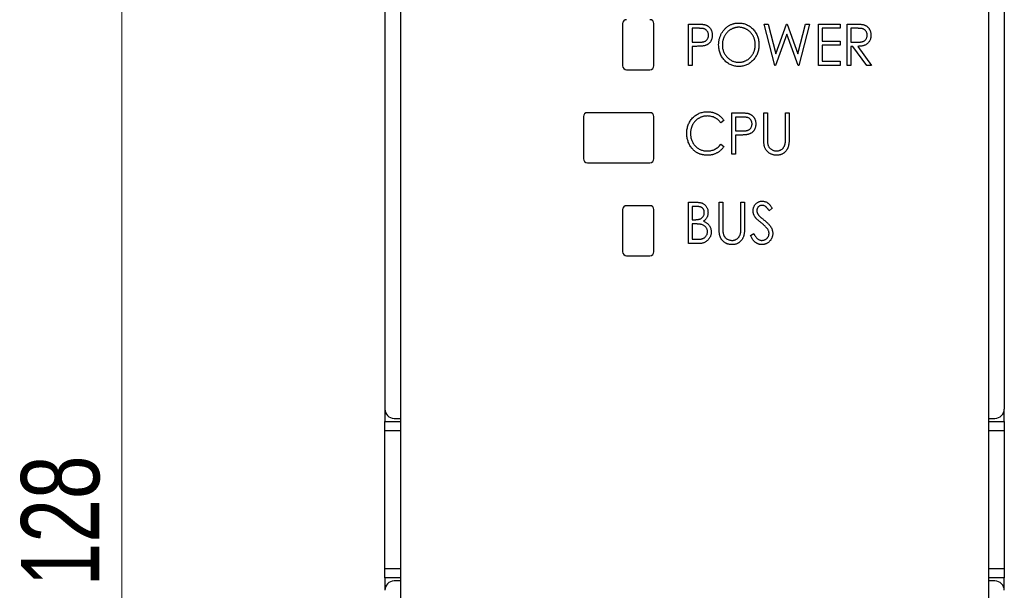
# Model space of a CAD drawing. Header units: millimetres. Extents: x 0 to 420, y 0 to 297.
# Tile 3 of 31: x 98 to 129, y 147 to 165. Entities that reach past the tile are written whole.
import ezdxf

# ---------------------------------------------------------------- set-up
doc = ezdxf.new("R2010")
doc.units = ezdxf.units.MM
doc.styles.add('SLDTEXTSTYLE1', font='TXT', dxfattribs={"width": 0.75})
doc.dimstyles.new('SLDDIMSTYLE0', dxfattribs={"dimtxt": 2.5, "dimasz": 3, "dimexe": 0, "dimexo": 0.0625, "dimtad": 1, "dimdec": 0, "dimlfac": 2, "dimrnd": 1e-09, "dimzin": 12, "dimdsep": 46, "dimtxsty": 'SLDTEXTSTYLE1', "dimblk1": 'CLOSED', "dimblk2": 'CLOSED', "dimsah": 1, "dimcen": 0.09, "dimadec": 0, "dimazin": 3, "dimtfac": 1, "dimtofl": 0, "dimtmove": 0, "dimatfit": 3, "dimldrblk": 'CLOSED', "dimfxl": 1, "dimfrac": 2, "dimtolj": 1, "dimtzin": 12, "dimarcsym": 0})

# ---------------------------------------------------------------- blocks, each defined once
blk = doc.blocks.new('_Closed')
at = {"color": 0, "linetype": 'ByBlock', "lineweight": -2}
for p, q in [((-1, 0.166667), (0, 0)), ((-1, 0.166667), (-1, -0.166667)), ((0, 0), (-1, -0.166667)), ((0, 0), (-1, 0))]:
    blk.add_line(p, q, dxfattribs=at)
blk = doc.blocks.new('_D')
at = {"color": 7, "linetype": 'Continuous', "lineweight": 0}
for p, q in [((108.26, 181.459), (99.856, 181.459)), ((100.856, 181.459), (100.856, 117.454)), ((108.26, 117.454), (99.856, 117.454))]:
    blk.add_line(p, q, dxfattribs=at)
at = {"color": 7, "linetype": 'Continuous', "lineweight": 18, "xscale": 3, "yscale": 3}
for p, rotation in [((100.856, 181.459, -29.696), 90), ((100.856, 117.454, -29.696), 270)]:
    blk.add_blockref('_Closed', p, dxfattribs=dict(at, rotation=rotation))
at = {"color": 7, "linetype": 'Continuous', "lineweight": 18, "insert": (97.633, 146.685), "char_height": 2.5, "attachment_point": 1, "rotation": 90, "style": 'SLDTEXTSTYLE1'}
blk.add_mtext('128', dxfattribs=at)

msp = doc.modelspace()

# ---------------------------------------------------------------- linework, layer by layer
at = {"color": 7, "linetype": 'Continuous', "lineweight": 25}
for p, q in [((109.26, 180.559), (109.26, 152.356)), ((129.06, 180.559), (129.06, 152.356)), ((109.76, 167.434), (109.76, 119.859)), ((128.56, 119.859), (128.56, 167.434)), ((116.86, 164.684), (116.86, 163.334)), ((117.86, 163.334), (117.86, 164.684)), ((118.962, 164.668), (119.206, 164.668)), ((118.962, 163.345), (118.962, 164.668)), ((121.723, 163.345), (121.388, 164.668)), ((121.388, 164.668), (121.511, 164.668)), ((121.511, 164.668), (121.752, 163.718)), ((121.752, 163.718), (122.098, 164.668)), ((122.098, 164.668), (122.124, 164.668)), ((122.124, 164.668), (122.465, 163.718)), ((122.465, 163.718), (122.707, 164.668)), ((122.829, 164.668), (122.491, 163.345)), ((122.707, 164.668), (122.829, 164.668)), ((123.118, 163.345), (123.118, 164.668)), ((123.118, 164.668), (123.813, 164.668)), ((123.813, 164.668), (123.813, 164.532)), ((124.033, 164.668), (124.276, 164.668)), ((124.033, 163.345), (124.033, 164.668)), ((119.301, 164.532), (119.081, 164.532)), ((119.081, 164.532), (119.081, 164.091)), ((122.108, 164.346), (121.745, 163.345)), ((122.467, 163.345), (122.108, 164.346)), ((123.813, 164.532), (123.236, 164.532)), ((123.236, 164.532), (123.236, 164.125)), ((124.372, 164.532), (124.152, 164.532)), ((124.152, 164.532), (124.152, 164.091)), ((119.081, 164.091), (119.292, 164.088)), ((123.236, 164.125), (123.813, 164.125)), ((123.813, 163.99), (123.236, 163.99)), ((123.236, 163.99), (123.236, 163.481)), ((123.813, 164.125), (123.813, 163.99)), ((124.152, 164.091), (124.367, 164.089)), ((119.169, 163.956), (119.081, 163.956)), ((119.081, 163.956), (119.081, 163.345)), ((124.223, 163.956), (124.152, 163.956)), ((124.152, 163.956), (124.152, 163.345)), ((124.664, 163.345), (124.223, 163.956)), ((124.373, 163.956), (124.814, 163.345)), ((119.081, 163.345), (118.962, 163.345)), ((121.745, 163.345), (121.723, 163.345)), ((122.491, 163.345), (122.467, 163.345)), ((123.813, 163.345), (123.118, 163.345)), ((123.236, 163.481), (123.813, 163.481)), ((123.813, 163.481), (123.813, 163.345)), ((124.152, 163.345), (124.033, 163.345)), ((124.814, 163.345), (124.664, 163.345)), ((116.985, 163.209), (117.735, 163.209)), ((117.735, 161.834), (115.735, 161.834)), ((120.353, 161.83), (120.596, 161.83)), ((120.353, 160.507), (120.353, 161.83)), ((121.371, 161.031), (121.371, 161.83)), ((121.371, 161.83), (121.489, 161.83)), ((121.489, 161.83), (121.489, 161.037)), ((122.066, 161.037), (122.066, 161.83)), ((122.066, 161.83), (122.185, 161.83)), ((122.185, 161.83), (122.185, 161.031)), ((115.61, 161.709), (115.61, 160.359)), ((117.86, 160.359), (117.86, 161.709)), ((120.099, 161.587), (120.002, 161.507)), ((120.692, 161.694), (120.472, 161.694)), ((120.472, 161.694), (120.472, 161.253)), ((120.472, 161.253), (120.683, 161.25)), ((120.002, 160.829), (120.099, 160.75)), ((120.559, 161.117), (120.472, 161.117)), ((120.472, 161.117), (120.472, 160.507)), ((120.472, 160.507), (120.353, 160.507)), ((115.735, 160.234), (117.735, 160.234)), ((118.962, 158.97), (119.201, 158.97)), ((118.962, 157.647), (118.962, 158.97)), ((119.946, 158.97), (120.065, 158.97)), ((119.946, 158.171), (119.946, 158.97)), ((120.065, 158.97), (120.065, 158.178)), ((120.641, 158.178), (120.641, 158.97)), ((120.641, 158.97), (120.76, 158.97)), ((120.76, 158.97), (120.76, 158.171)), ((116.86, 158.734), (116.86, 157.384)), ((117.735, 158.859), (116.985, 158.859)), ((117.86, 157.384), (117.86, 158.734)), ((119.224, 158.835), (119.081, 158.835)), ((119.081, 158.835), (119.081, 158.411)), ((121.642, 158.78), (121.542, 158.699)), ((119.081, 158.411), (119.151, 158.411)), ((119.151, 158.275), (119.081, 158.275)), ((119.081, 158.275), (119.081, 157.783)), ((119.081, 157.783), (119.234, 157.783)), ((120.947, 157.903), (121.051, 157.97)), ((119.297, 157.647), (118.962, 157.647)), ((116.985, 157.259), (117.735, 157.259)), ((109.262, 152.323), (109.262, 151.956)), ((129.058, 151.956), (129.058, 152.323)), ((109.56, 152.056), (109.76, 152.056)), ((128.56, 152.056), (128.76, 152.056)), ((109.262, 151.656), (109.262, 151.956)), ((109.262, 151.956), (109.76, 151.956)), ((128.56, 151.956), (129.058, 151.956)), ((129.058, 151.956), (129.058, 151.656)), ((109.262, 147.256), (109.262, 151.656)), ((129.058, 151.656), (129.058, 147.256)), ((109.262, 146.956), (109.262, 147.256)), ((129.058, 147.256), (129.058, 146.956)), ((109.76, 146.956), (109.262, 146.956)), ((109.262, 146.956), (109.262, 146.59)), ((109.76, 146.856), (109.56, 146.856)), ((129.058, 146.956), (128.56, 146.956)), ((128.76, 146.856), (128.56, 146.856)), ((129.058, 146.59), (129.058, 146.956))]:
    msp.add_line(p, q, dxfattribs=at)
at = {"color": 8, "linetype": 'Continuous', "lineweight": 25}
for p, q in [((109.76, 151.656), (109.262, 151.656)), ((129.058, 151.656), (128.56, 151.656)), ((109.262, 147.256), (109.76, 147.256)), ((128.56, 147.256), (129.058, 147.256))]:
    msp.add_line(p, q, dxfattribs=at)
at = {"color": 7, "linetype": 'Continuous', "lineweight": 25}
for centre, radius, start, end in [((116.985, 164.684), 0.125, 90, 180), ((117.735, 164.684), 0.125, 0, 90), ((116.985, 163.334), 0.125, 180, 270), ((117.735, 163.334), 0.125, 270, 0), ((115.735, 161.709), 0.125, 90, 180), ((117.735, 161.709), 0.125, 0, 90), ((115.735, 160.359), 0.125, 180, 270), ((117.735, 160.359), 0.125, 270, 0), ((116.985, 158.734), 0.125, 90, 180), ((117.735, 158.734), 0.125, 0, 90), ((116.985, 157.384), 0.125, 180, 270), ((117.735, 157.384), 0.125, 270, 0), ((109.56, 152.356), 0.3, 180, 270), ((128.76, 152.356), 0.3, 270, 0), ((109.56, 146.556), 0.3, 90, 180), ((128.76, 146.556), 0.3, 0, 90)]:
    msp.add_arc(centre, radius, start, end, dxfattribs=at)
for points, knots in [([(119.206, 164.668), (119.222, 164.668), (119.254, 164.668), (119.3, 164.667), (119.342, 164.665), (119.379, 164.663), (119.413, 164.661), (119.442, 164.657), (119.466, 164.653), (119.481, 164.65), (119.488, 164.648)], [0, 0, 0, 0, 0.1764997, 0.3390322, 0.4857534, 0.6185701, 0.735674, 0.8381849, 0.9261551, 1, 1, 1, 1]), ([(119.488, 164.648), (119.497, 164.646), (119.513, 164.641), (119.538, 164.631), (119.561, 164.619), (119.583, 164.605), (119.604, 164.59), (119.624, 164.573), (119.642, 164.554), (119.659, 164.533), (119.675, 164.51), (119.689, 164.486), (119.7, 164.461), (119.709, 164.434), (119.717, 164.406), (119.722, 164.376), (119.725, 164.345), (119.725, 164.324), (119.725, 164.313)], [0, 0, 0, 0, 0.060075, 0.119303, 0.178069, 0.236256, 0.294313, 0.353143, 0.412708, 0.473813, 0.535615, 0.597403, 0.660232, 0.723514, 0.789577, 0.856841, 0.927091, 1, 1, 1, 1]), ([(119.929, 164.001), (119.929, 164.016), (119.93, 164.048), (119.934, 164.094), (119.94, 164.14), (119.95, 164.185), (119.962, 164.228), (119.976, 164.272), (119.994, 164.314), (120.014, 164.355), (120.036, 164.394), (120.061, 164.432), (120.086, 164.467), (120.115, 164.5), (120.145, 164.531), (120.177, 164.559), (120.211, 164.586), (120.246, 164.61), (120.283, 164.632), (120.322, 164.65), (120.36, 164.666), (120.4, 164.679), (120.44, 164.689), (120.481, 164.696), (120.523, 164.701), (120.551, 164.702), (120.566, 164.702)], [0, 0, 0, 0, 0.044811, 0.089011, 0.13275, 0.176233, 0.219272, 0.262324, 0.305647, 0.348979, 0.392242, 0.43461, 0.476184, 0.517236, 0.558165, 0.598792, 0.639668, 0.680638, 0.721467, 0.761759, 0.801482, 0.840953, 0.880381, 0.919726, 0.959716, 1, 1, 1, 1]), ([(120.566, 164.702), (120.588, 164.701), (120.633, 164.7), (120.699, 164.691), (120.761, 164.675), (120.821, 164.653), (120.878, 164.624), (120.933, 164.59), (120.984, 164.548), (121.031, 164.502), (121.075, 164.45), (121.113, 164.396), (121.146, 164.338), (121.172, 164.277), (121.193, 164.214), (121.207, 164.147), (121.216, 164.078), (121.217, 164.031), (121.218, 164.007)], [0, 0, 0, 0, 0.064112, 0.12603, 0.186709, 0.24615, 0.305771, 0.366051, 0.427384, 0.490821, 0.554635, 0.61692, 0.678954, 0.740666, 0.803314, 0.866858, 0.932414, 1, 1, 1, 1]), ([(124.276, 164.668), (124.293, 164.668), (124.324, 164.668), (124.369, 164.667), (124.409, 164.665), (124.446, 164.664), (124.478, 164.661), (124.506, 164.658), (124.531, 164.655), (124.545, 164.651), (124.552, 164.65)], [0, 0, 0, 0, 0.176242, 0.33814, 0.484799, 0.617149, 0.734395, 0.837422, 0.92561, 1, 1, 1, 1]), ([(124.552, 164.65), (124.561, 164.648), (124.579, 164.643), (124.604, 164.633), (124.628, 164.621), (124.651, 164.608), (124.672, 164.592), (124.692, 164.574), (124.712, 164.555), (124.729, 164.533), (124.745, 164.511), (124.758, 164.486), (124.771, 164.461), (124.78, 164.434), (124.788, 164.406), (124.793, 164.376), (124.796, 164.346), (124.796, 164.325), (124.797, 164.314)], [0, 0, 0, 0, 0.061387, 0.1214951, 0.1810892, 0.2400382, 0.2986442, 0.3579899, 0.4184412, 0.480043, 0.5418672, 0.6041732, 0.6666824, 0.7298994, 0.7945383, 0.8604552, 0.9292113, 1, 1, 1, 1]), ([(119.292, 164.088), (119.303, 164.088), (119.322, 164.088), (119.351, 164.09), (119.378, 164.092), (119.402, 164.094), (119.425, 164.098), (119.445, 164.101), (119.463, 164.107), (119.484, 164.114), (119.508, 164.126), (119.533, 164.144), (119.555, 164.166), (119.574, 164.191), (119.588, 164.219), (119.599, 164.249), (119.606, 164.28), (119.606, 164.302), (119.607, 164.313)], [0, 0, 0, 0, 0.070231, 0.135127, 0.195896, 0.251444, 0.303058, 0.349556, 0.391936, 0.430093, 0.501229, 0.570517, 0.640124, 0.710955, 0.782914, 0.853735, 0.926014, 1, 1, 1, 1]), ([(119.607, 164.313), (119.606, 164.323), (119.606, 164.344), (119.599, 164.375), (119.588, 164.405), (119.573, 164.432), (119.555, 164.457), (119.534, 164.479), (119.51, 164.497), (119.488, 164.508), (119.468, 164.515), (119.451, 164.52), (119.431, 164.524), (119.409, 164.527), (119.386, 164.529), (119.36, 164.531), (119.331, 164.532), (119.312, 164.532), (119.301, 164.532)], [0, 0, 0, 0, 0.074091, 0.147068, 0.219176, 0.292487, 0.364821, 0.434086, 0.502842, 0.57172, 0.608354, 0.649905, 0.695817, 0.746872, 0.802658, 0.863186, 0.92915, 1, 1, 1, 1]), ([(119.725, 164.313), (119.725, 164.302), (119.725, 164.281), (119.722, 164.25), (119.716, 164.22), (119.71, 164.192), (119.7, 164.165), (119.689, 164.14), (119.676, 164.116), (119.661, 164.094), (119.644, 164.073), (119.625, 164.054), (119.605, 164.036), (119.583, 164.021), (119.56, 164.007), (119.535, 163.995), (119.509, 163.985), (119.49, 163.98), (119.481, 163.977)], [0, 0, 0, 0, 0.072309, 0.141358, 0.208207, 0.272336, 0.335143, 0.396174, 0.456668, 0.516646, 0.575929, 0.634933, 0.693693, 0.752708, 0.811962, 0.873196, 0.935504, 1, 1, 1, 1]), ([(120.571, 164.566), (120.559, 164.566), (120.537, 164.566), (120.503, 164.562), (120.47, 164.556), (120.437, 164.548), (120.404, 164.537), (120.372, 164.524), (120.34, 164.508), (120.31, 164.491), (120.28, 164.471), (120.251, 164.45), (120.225, 164.427), (120.2, 164.402), (120.176, 164.376), (120.155, 164.348), (120.135, 164.318), (120.117, 164.287), (120.1, 164.254), (120.086, 164.221), (120.074, 164.186), (120.064, 164.151), (120.057, 164.115), (120.051, 164.078), (120.048, 164.04), (120.048, 164.014), (120.048, 164.001)], [0, 0, 0, 0, 0.039956, 0.079513, 0.119111, 0.158682, 0.198528, 0.238944, 0.279928, 0.321669, 0.363487, 0.405034, 0.446304, 0.487242, 0.528249, 0.569305, 0.611035, 0.653354, 0.695583, 0.737902, 0.780492, 0.823231, 0.866218, 0.910046, 0.954473, 1, 1, 1, 1]), ([(121.099, 164.007), (121.099, 164.02), (121.099, 164.046), (121.096, 164.083), (121.09, 164.12), (121.083, 164.156), (121.073, 164.19), (121.061, 164.224), (121.047, 164.257), (121.031, 164.289), (121.013, 164.32), (120.993, 164.349), (120.971, 164.377), (120.948, 164.403), (120.922, 164.427), (120.896, 164.45), (120.867, 164.471), (120.837, 164.491), (120.805, 164.508), (120.773, 164.524), (120.741, 164.537), (120.708, 164.548), (120.674, 164.556), (120.64, 164.562), (120.606, 164.566), (120.583, 164.566), (120.571, 164.566)], [0, 0, 0, 0, 0.044923, 0.089057, 0.132287, 0.174986, 0.217144, 0.258769, 0.300532, 0.342498, 0.384141, 0.425372, 0.466388, 0.507179, 0.548135, 0.589217, 0.630842, 0.673193, 0.715487, 0.757043, 0.79776, 0.838207, 0.878693, 0.918916, 0.959101, 1, 1, 1, 1]), ([(124.367, 164.089), (124.377, 164.089), (124.396, 164.089), (124.424, 164.091), (124.451, 164.093), (124.475, 164.095), (124.497, 164.099), (124.517, 164.103), (124.535, 164.108), (124.556, 164.116), (124.579, 164.128), (124.605, 164.145), (124.627, 164.167), (124.645, 164.193), (124.66, 164.221), (124.67, 164.251), (124.677, 164.282), (124.678, 164.304), (124.678, 164.314)], [0, 0, 0, 0, 0.068884, 0.133004, 0.192369, 0.247684, 0.298447, 0.344783, 0.387444, 0.426058, 0.498477, 0.568226, 0.638295, 0.709239, 0.781676, 0.852765, 0.925523, 1, 1, 1, 1]), ([(124.678, 164.314), (124.678, 164.325), (124.677, 164.346), (124.67, 164.377), (124.66, 164.406), (124.645, 164.433), (124.627, 164.458), (124.605, 164.479), (124.582, 164.497), (124.559, 164.508), (124.54, 164.515), (124.522, 164.52), (124.503, 164.524), (124.481, 164.527), (124.457, 164.529), (124.431, 164.531), (124.402, 164.532), (124.382, 164.532), (124.372, 164.532)], [0, 0, 0, 0, 0.074206, 0.146692, 0.218332, 0.29067, 0.362618, 0.431553, 0.499554, 0.567987, 0.604677, 0.646293, 0.69288, 0.744014, 0.799888, 0.86174, 0.928424, 1, 1, 1, 1]), ([(124.797, 164.314), (124.796, 164.297), (124.795, 164.262), (124.786, 164.212), (124.771, 164.166), (124.751, 164.123), (124.724, 164.084), (124.693, 164.05), (124.656, 164.021), (124.622, 164.001), (124.591, 163.988), (124.566, 163.979), (124.539, 163.972), (124.51, 163.966), (124.479, 163.962), (124.445, 163.958), (124.41, 163.956), (124.385, 163.956), (124.373, 163.956)], [0, 0, 0, 0, 0.083484, 0.162613, 0.23918, 0.314494, 0.388385, 0.460717, 0.533791, 0.609022, 0.648239, 0.690365, 0.734562, 0.781635, 0.831635, 0.884694, 0.940506, 1, 1, 1, 1]), ([(119.481, 163.977), (119.473, 163.976), (119.456, 163.972), (119.429, 163.967), (119.396, 163.964), (119.36, 163.961), (119.318, 163.959), (119.272, 163.957), (119.222, 163.956), (119.187, 163.956), (119.169, 163.956)], [0, 0, 0, 0, 0.075269, 0.165174, 0.268129, 0.385984, 0.51806, 0.664405, 0.825035, 1, 1, 1, 1]), ([(120.576, 163.311), (120.553, 163.312), (120.509, 163.313), (120.445, 163.323), (120.383, 163.338), (120.324, 163.36), (120.268, 163.389), (120.214, 163.424), (120.163, 163.465), (120.115, 163.512), (120.072, 163.564), (120.033, 163.618), (120.001, 163.675), (119.975, 163.735), (119.954, 163.798), (119.94, 163.863), (119.931, 163.931), (119.93, 163.977), (119.929, 164.001)], [0, 0, 0, 0, 0.063524, 0.12488, 0.185155, 0.244833, 0.304627, 0.365038, 0.42717, 0.49127, 0.555588, 0.618668, 0.681008, 0.742903, 0.805249, 0.868474, 0.933217, 1, 1, 1, 1]), ([(120.048, 164.001), (120.048, 163.982), (120.049, 163.945), (120.056, 163.889), (120.068, 163.837), (120.085, 163.786), (120.107, 163.738), (120.134, 163.692), (120.165, 163.648), (120.2, 163.607), (120.239, 163.569), (120.281, 163.537), (120.324, 163.509), (120.37, 163.486), (120.417, 163.468), (120.467, 163.456), (120.518, 163.448), (120.553, 163.447), (120.571, 163.447)], [0, 0, 0, 0, 0.06753, 0.132738, 0.196163, 0.25879, 0.321017, 0.383435, 0.446363, 0.511011, 0.575079, 0.637133, 0.697793, 0.757163, 0.816573, 0.8765, 0.937463, 1, 1, 1, 1]), ([(120.571, 163.447), (120.583, 163.447), (120.607, 163.447), (120.642, 163.451), (120.676, 163.457), (120.71, 163.465), (120.743, 163.475), (120.776, 163.488), (120.808, 163.503), (120.839, 163.52), (120.868, 163.539), (120.897, 163.56), (120.923, 163.583), (120.948, 163.608), (120.971, 163.634), (120.993, 163.662), (121.013, 163.691), (121.031, 163.722), (121.047, 163.755), (121.061, 163.788), (121.073, 163.823), (121.083, 163.858), (121.09, 163.894), (121.096, 163.931), (121.099, 163.969), (121.099, 163.994), (121.099, 164.007)], [0, 0, 0, 0, 0.041661, 0.082882, 0.123552, 0.164177, 0.204273, 0.24489, 0.285869, 0.327154, 0.368651, 0.40943, 0.450115, 0.490687, 0.531109, 0.572015, 0.613338, 0.655348, 0.697698, 0.739863, 0.781905, 0.824489, 0.86732, 0.910682, 0.954948, 1, 1, 1, 1]), ([(121.218, 164.007), (121.217, 163.983), (121.216, 163.936), (121.207, 163.868), (121.193, 163.801), (121.172, 163.738), (121.146, 163.677), (121.113, 163.62), (121.076, 163.565), (121.032, 163.513), (120.985, 163.466), (120.934, 163.425), (120.881, 163.389), (120.824, 163.361), (120.766, 163.338), (120.705, 163.323), (120.641, 163.313), (120.598, 163.312), (120.576, 163.311)], [0, 0, 0, 0, 0.067668, 0.133292, 0.19714, 0.260013, 0.322488, 0.385059, 0.448295, 0.51269, 0.576673, 0.638498, 0.698729, 0.757967, 0.817157, 0.876594, 0.937343, 1, 1, 1, 1]), ([(118.911, 161.176), (118.912, 161.2), (118.913, 161.246), (118.922, 161.315), (118.936, 161.381), (118.957, 161.444), (118.983, 161.504), (119.016, 161.561), (119.054, 161.615), (119.097, 161.666), (119.145, 161.712), (119.197, 161.753), (119.251, 161.787), (119.309, 161.815), (119.369, 161.837), (119.432, 161.852), (119.499, 161.862), (119.544, 161.863), (119.567, 161.864)], [0, 0, 0, 0, 0.067236, 0.132194, 0.195391, 0.257388, 0.318778, 0.380515, 0.442528, 0.505942, 0.569171, 0.630524, 0.690882, 0.750747, 0.811024, 0.872201, 0.934998, 1, 1, 1, 1]), ([(119.567, 161.864), (119.581, 161.863), (119.609, 161.863), (119.65, 161.86), (119.69, 161.854), (119.729, 161.846), (119.767, 161.836), (119.803, 161.823), (119.839, 161.808), (119.874, 161.791), (119.908, 161.772), (119.94, 161.751), (119.97, 161.728), (119.999, 161.704), (120.026, 161.677), (120.052, 161.649), (120.077, 161.619), (120.091, 161.598), (120.099, 161.587)], [0, 0, 0, 0, 0.067002, 0.132942, 0.197212, 0.260814, 0.32354, 0.38588, 0.447839, 0.509647, 0.571537, 0.632443, 0.693319, 0.753787, 0.814645, 0.875557, 0.937659, 1, 1, 1, 1]), ([(120.596, 161.83), (120.613, 161.83), (120.645, 161.83), (120.691, 161.828), (120.733, 161.827), (120.77, 161.825), (120.803, 161.822), (120.832, 161.819), (120.857, 161.815), (120.872, 161.811), (120.879, 161.81)], [0, 0, 0, 0, 0.1764997, 0.3390322, 0.4857534, 0.6185701, 0.735674, 0.8381849, 0.9261551, 1, 1, 1, 1]), ([(120.879, 161.81), (120.887, 161.807), (120.904, 161.802), (120.929, 161.792), (120.952, 161.781), (120.974, 161.767), (120.995, 161.752), (121.015, 161.734), (121.033, 161.715), (121.05, 161.694), (121.066, 161.672), (121.079, 161.648), (121.091, 161.623), (121.1, 161.596), (121.107, 161.568), (121.112, 161.538), (121.116, 161.507), (121.116, 161.486), (121.116, 161.475)], [0, 0, 0, 0, 0.060075, 0.119303, 0.178069, 0.236256, 0.294313, 0.353143, 0.412708, 0.473813, 0.535615, 0.597403, 0.660232, 0.723514, 0.789577, 0.856841, 0.927091, 1, 1, 1, 1]), ([(119.564, 161.728), (119.552, 161.728), (119.528, 161.727), (119.492, 161.723), (119.457, 161.718), (119.422, 161.71), (119.389, 161.699), (119.356, 161.686), (119.323, 161.671), (119.292, 161.653), (119.262, 161.634), (119.233, 161.613), (119.206, 161.59), (119.181, 161.565), (119.158, 161.539), (119.136, 161.511), (119.116, 161.482), (119.098, 161.451), (119.082, 161.419), (119.069, 161.386), (119.056, 161.352), (119.047, 161.317), (119.039, 161.281), (119.034, 161.244), (119.031, 161.206), (119.03, 161.18), (119.03, 161.167)], [0, 0, 0, 0, 0.042054, 0.083393, 0.124454, 0.165461, 0.206316, 0.247114, 0.288563, 0.330315, 0.372018, 0.413257, 0.453959, 0.494537, 0.53495, 0.575397, 0.616502, 0.657759, 0.699337, 0.740877, 0.782508, 0.824785, 0.867453, 0.910542, 0.954879, 1, 1, 1, 1]), ([(120.002, 161.507), (119.995, 161.516), (119.982, 161.534), (119.96, 161.558), (119.937, 161.581), (119.914, 161.603), (119.889, 161.623), (119.864, 161.641), (119.837, 161.657), (119.8, 161.677), (119.753, 161.698), (119.692, 161.715), (119.629, 161.726), (119.586, 161.727), (119.564, 161.728)], [0, 0, 0, 0, 0.065249, 0.129752, 0.19303, 0.255253, 0.317083, 0.378287, 0.439499, 0.500949, 0.623295, 0.74628, 0.871322, 1, 1, 1, 1]), ([(120.683, 161.25), (120.693, 161.25), (120.713, 161.25), (120.742, 161.252), (120.769, 161.253), (120.793, 161.256), (120.816, 161.259), (120.836, 161.263), (120.854, 161.268), (120.875, 161.276), (120.899, 161.287), (120.924, 161.305), (120.946, 161.327), (120.964, 161.353), (120.979, 161.381), (120.99, 161.41), (120.996, 161.442), (120.997, 161.463), (120.998, 161.474)], [0, 0, 0, 0, 0.070231, 0.135127, 0.195896, 0.251444, 0.303058, 0.349556, 0.391936, 0.430093, 0.501229, 0.570517, 0.640124, 0.710955, 0.782914, 0.853735, 0.926014, 1, 1, 1, 1]), ([(120.998, 161.474), (120.997, 161.485), (120.996, 161.506), (120.99, 161.537), (120.979, 161.566), (120.964, 161.594), (120.946, 161.619), (120.925, 161.641), (120.901, 161.658), (120.878, 161.67), (120.859, 161.677), (120.841, 161.681), (120.822, 161.685), (120.8, 161.688), (120.776, 161.691), (120.75, 161.693), (120.722, 161.694), (120.702, 161.694), (120.692, 161.694)], [0, 0, 0, 0, 0.074091, 0.147068, 0.219176, 0.292487, 0.364821, 0.434086, 0.502842, 0.57172, 0.608354, 0.649905, 0.695817, 0.746872, 0.802658, 0.863186, 0.92915, 1, 1, 1, 1]), ([(121.116, 161.475), (121.116, 161.464), (121.116, 161.443), (121.113, 161.411), (121.107, 161.382), (121.101, 161.354), (121.091, 161.327), (121.08, 161.301), (121.067, 161.277), (121.051, 161.255), (121.034, 161.235), (121.016, 161.215), (120.996, 161.198), (120.974, 161.183), (120.951, 161.169), (120.926, 161.157), (120.899, 161.147), (120.881, 161.142), (120.872, 161.139)], [0, 0, 0, 0, 0.0723093, 0.1413582, 0.2082071, 0.2723358, 0.3351426, 0.3961736, 0.4566676, 0.5166459, 0.5759293, 0.6349326, 0.6936926, 0.7527076, 0.8119619, 0.8731962, 0.9355036, 1, 1, 1, 1]), ([(119.066, 160.704), (119.053, 160.721), (119.029, 160.753), (118.998, 160.807), (118.971, 160.862), (118.949, 160.92), (118.932, 160.98), (118.92, 161.043), (118.913, 161.109), (118.912, 161.153), (118.911, 161.176)], [0, 0, 0, 0, 0.122254, 0.24342, 0.364291, 0.486273, 0.609794, 0.736233, 0.865843, 1, 1, 1, 1]), ([(119.03, 161.167), (119.031, 161.147), (119.031, 161.109), (119.039, 161.053), (119.05, 160.999), (119.068, 160.948), (119.089, 160.899), (119.116, 160.853), (119.147, 160.809), (119.183, 160.768), (119.222, 160.731), (119.265, 160.698), (119.31, 160.67), (119.357, 160.648), (119.407, 160.63), (119.46, 160.618), (119.515, 160.61), (119.552, 160.609), (119.571, 160.609)], [0, 0, 0, 0, 0.067402, 0.132225, 0.195291, 0.256964, 0.318228, 0.379385, 0.441024, 0.503862, 0.566597, 0.627855, 0.688166, 0.748276, 0.808707, 0.870424, 0.93412, 1, 1, 1, 1]), ([(120.872, 161.139), (120.864, 161.137), (120.847, 161.133), (120.819, 161.129), (120.787, 161.125), (120.75, 161.123), (120.709, 161.12), (120.663, 161.118), (120.613, 161.117), (120.578, 161.117), (120.559, 161.117)], [0, 0, 0, 0, 0.075269, 0.165174, 0.268129, 0.385984, 0.51806, 0.664405, 0.825035, 1, 1, 1, 1]), ([(119.571, 160.609), (119.592, 160.609), (119.634, 160.61), (119.695, 160.621), (119.753, 160.638), (119.808, 160.663), (119.861, 160.694), (119.911, 160.732), (119.959, 160.777), (119.987, 160.811), (120.002, 160.829)], [0, 0, 0, 0, 0.1259, 0.248079, 0.368237, 0.488157, 0.609636, 0.7344, 0.864047, 1, 1, 1, 1]), ([(121.393, 160.752), (121.391, 160.759), (121.387, 160.774), (121.383, 160.8), (121.379, 160.829), (121.376, 160.862), (121.374, 160.898), (121.372, 160.939), (121.371, 160.984), (121.371, 161.015), (121.371, 161.031)], [0, 0, 0, 0, 0.077936, 0.169149, 0.274074, 0.391816, 0.523462, 0.668216, 0.827041, 1, 1, 1, 1]), ([(121.489, 161.037), (121.489, 161.026), (121.489, 161.005), (121.49, 160.974), (121.49, 160.947), (121.491, 160.924), (121.491, 160.903), (121.492, 160.886), (121.493, 160.873), (121.494, 160.865), (121.494, 160.861)], [0, 0, 0, 0, 0.191105, 0.362655, 0.516171, 0.650128, 0.766034, 0.862527, 0.941006, 1, 1, 1, 1]), ([(121.494, 160.861), (121.496, 160.849), (121.5, 160.825), (121.509, 160.79), (121.521, 160.759), (121.537, 160.731), (121.557, 160.705), (121.581, 160.682), (121.61, 160.662), (121.642, 160.643), (121.677, 160.628), (121.712, 160.617), (121.748, 160.61), (121.772, 160.609), (121.784, 160.609)], [0, 0, 0, 0, 0.088938, 0.172727, 0.251185, 0.32638, 0.400988, 0.479456, 0.562461, 0.652032, 0.742988, 0.831017, 0.915851, 1, 1, 1, 1]), ([(121.784, 160.609), (121.794, 160.609), (121.814, 160.61), (121.844, 160.615), (121.874, 160.624), (121.903, 160.636), (121.93, 160.651), (121.955, 160.669), (121.978, 160.689), (121.998, 160.713), (122.016, 160.739), (122.031, 160.767), (122.044, 160.798), (122.05, 160.82), (122.053, 160.832)], [0, 0, 0, 0, 0.081412, 0.161686, 0.242811, 0.324775, 0.407586, 0.488453, 0.56979, 0.650718, 0.733306, 0.819186, 0.907133, 1, 1, 1, 1]), ([(122.185, 161.031), (122.185, 161.016), (122.184, 160.988), (122.183, 160.947), (122.18, 160.908), (122.177, 160.871), (122.172, 160.836), (122.167, 160.804), (122.161, 160.773), (122.153, 160.744), (122.144, 160.717), (122.133, 160.691), (122.12, 160.666), (122.104, 160.642), (122.088, 160.618), (122.068, 160.596), (122.047, 160.574), (122.024, 160.553), (122, 160.534), (121.973, 160.518), (121.946, 160.504), (121.917, 160.492), (121.887, 160.484), (121.856, 160.477), (121.823, 160.474), (121.801, 160.473), (121.79, 160.473)], [0, 0, 0, 0, 0.055741, 0.108782, 0.159483, 0.20722, 0.252436, 0.295103, 0.335609, 0.373517, 0.409957, 0.446416, 0.482967, 0.519684, 0.557168, 0.594999, 0.634172, 0.674127, 0.714136, 0.754079, 0.793688, 0.83312, 0.873373, 0.914549, 0.95654, 1, 1, 1, 1]), ([(122.053, 160.832), (122.054, 160.836), (122.057, 160.847), (122.059, 160.864), (122.061, 160.885), (122.063, 160.909), (122.064, 160.936), (122.065, 160.967), (122.066, 161.001), (122.066, 161.025), (122.066, 161.037)], [0, 0, 0, 0, 0.069596, 0.155423, 0.257515, 0.37358, 0.506166, 0.6554, 0.819993, 1, 1, 1, 1]), ([(119.569, 160.473), (119.556, 160.473), (119.53, 160.473), (119.491, 160.476), (119.454, 160.481), (119.418, 160.487), (119.383, 160.495), (119.349, 160.505), (119.315, 160.517), (119.283, 160.53), (119.252, 160.546), (119.223, 160.563), (119.194, 160.582), (119.166, 160.603), (119.139, 160.625), (119.113, 160.65), (119.089, 160.676), (119.074, 160.695), (119.066, 160.704)], [0, 0, 0, 0, 0.068335, 0.135464, 0.200567, 0.264774, 0.327263, 0.389343, 0.450083, 0.510699, 0.570569, 0.630747, 0.691051, 0.751063, 0.812002, 0.873718, 0.936106, 1, 1, 1, 1]), ([(120.099, 160.75), (120.091, 160.74), (120.076, 160.718), (120.051, 160.688), (120.024, 160.659), (119.997, 160.633), (119.968, 160.608), (119.937, 160.585), (119.905, 160.564), (119.872, 160.545), (119.838, 160.528), (119.802, 160.513), (119.766, 160.501), (119.728, 160.49), (119.69, 160.482), (119.65, 160.477), (119.61, 160.473), (119.582, 160.473), (119.569, 160.473)], [0, 0, 0, 0, 0.063576, 0.126691, 0.188634, 0.249942, 0.311426, 0.372445, 0.433495, 0.495161, 0.556733, 0.61789, 0.679838, 0.742002, 0.804922, 0.868441, 0.933689, 1, 1, 1, 1]), ([(121.79, 160.473), (121.778, 160.473), (121.754, 160.474), (121.719, 160.477), (121.685, 160.483), (121.652, 160.491), (121.621, 160.502), (121.591, 160.515), (121.562, 160.531), (121.535, 160.549), (121.51, 160.569), (121.486, 160.59), (121.465, 160.613), (121.446, 160.638), (121.429, 160.664), (121.415, 160.692), (121.403, 160.721), (121.396, 160.742), (121.393, 160.752)], [0, 0, 0, 0, 0.069994, 0.137225, 0.203144, 0.267439, 0.330757, 0.392722, 0.455101, 0.517382, 0.579131, 0.639383, 0.69929, 0.758596, 0.817649, 0.877496, 0.938128, 1, 1, 1, 1]), ([(119.201, 158.97), (119.213, 158.97), (119.235, 158.97), (119.268, 158.968), (119.299, 158.965), (119.328, 158.961), (119.355, 158.956), (119.379, 158.95), (119.402, 158.942), (119.429, 158.93), (119.46, 158.912), (119.493, 158.885), (119.521, 158.853), (119.546, 158.817), (119.565, 158.777), (119.58, 158.734), (119.588, 158.689), (119.589, 158.658), (119.59, 158.643)], [0, 0, 0, 0, 0.060411, 0.117245, 0.171021, 0.220982, 0.268098, 0.311607, 0.352705, 0.391223, 0.464448, 0.5367, 0.610578, 0.686475, 0.763836, 0.840678, 0.919304, 1, 1, 1, 1]), ([(121.031, 158.696), (121.032, 158.71), (121.033, 158.737), (121.04, 158.778), (121.052, 158.816), (121.068, 158.852), (121.089, 158.886), (121.114, 158.916), (121.143, 158.942), (121.175, 158.964), (121.21, 158.982), (121.247, 158.995), (121.285, 159.003), (121.312, 159.004), (121.325, 159.004)], [0, 0, 0, 0, 0.088291, 0.174419, 0.258423, 0.342317, 0.425287, 0.506935, 0.587922, 0.670559, 0.753145, 0.834844, 0.916686, 1, 1, 1, 1]), ([(121.325, 159.004), (121.339, 159.004), (121.367, 159.003), (121.408, 158.993), (121.447, 158.978), (121.479, 158.96), (121.504, 158.943), (121.523, 158.927), (121.542, 158.909), (121.562, 158.888), (121.582, 158.865), (121.602, 158.839), (121.622, 158.811), (121.635, 158.791), (121.642, 158.78)], [0, 0, 0, 0, 0.103822, 0.205919, 0.309231, 0.415653, 0.47222, 0.532858, 0.597819, 0.667857, 0.743177, 0.823448, 0.908942, 1, 1, 1, 1]), ([(119.151, 158.411), (119.162, 158.411), (119.182, 158.411), (119.211, 158.412), (119.237, 158.414), (119.262, 158.417), (119.285, 158.42), (119.305, 158.425), (119.324, 158.43), (119.345, 158.438), (119.369, 158.45), (119.395, 158.469), (119.418, 158.491), (119.436, 158.517), (119.452, 158.545), (119.463, 158.575), (119.47, 158.607), (119.471, 158.629), (119.471, 158.64)], [0, 0, 0, 0, 0.069184, 0.133671, 0.193573, 0.248874, 0.299806, 0.346427, 0.38874, 0.427283, 0.498939, 0.569184, 0.639423, 0.710845, 0.782802, 0.854631, 0.925945, 1, 1, 1, 1]), ([(119.471, 158.64), (119.471, 158.647), (119.471, 158.662), (119.468, 158.683), (119.463, 158.703), (119.457, 158.721), (119.448, 158.739), (119.438, 158.755), (119.426, 158.769), (119.412, 158.783), (119.396, 158.795), (119.378, 158.806), (119.357, 158.815), (119.335, 158.822), (119.31, 158.828), (119.283, 158.832), (119.254, 158.834), (119.234, 158.835), (119.224, 158.835)], [0, 0, 0, 0, 0.06133, 0.120228, 0.176295, 0.231183, 0.28436, 0.336804, 0.390319, 0.444102, 0.499931, 0.558187, 0.620048, 0.685431, 0.755834, 0.832075, 0.912837, 1, 1, 1, 1]), ([(119.59, 158.643), (119.589, 158.628), (119.589, 158.599), (119.581, 158.557), (119.57, 158.517), (119.553, 158.48), (119.532, 158.444), (119.506, 158.413), (119.476, 158.385), (119.453, 158.369), (119.441, 158.361)], [0, 0, 0, 0, 0.131479, 0.258232, 0.38261, 0.506215, 0.627933, 0.750087, 0.872821, 1, 1, 1, 1]), ([(121.097, 158.494), (121.091, 158.502), (121.081, 158.517), (121.068, 158.541), (121.056, 158.566), (121.048, 158.591), (121.04, 158.616), (121.035, 158.642), (121.032, 158.669), (121.032, 158.687), (121.031, 158.696)], [0, 0, 0, 0, 0.130877, 0.257719, 0.382316, 0.506626, 0.628302, 0.751527, 0.87547, 1, 1, 1, 1]), ([(121.318, 158.869), (121.306, 158.868), (121.283, 158.867), (121.251, 158.857), (121.221, 158.842), (121.196, 158.821), (121.176, 158.795), (121.161, 158.767), (121.152, 158.735), (121.151, 158.712), (121.15, 158.701)], [0, 0, 0, 0, 0.133507, 0.258557, 0.380724, 0.504971, 0.628085, 0.748901, 0.871477, 1, 1, 1, 1]), ([(121.15, 158.701), (121.15, 158.694), (121.151, 158.68), (121.154, 158.659), (121.159, 158.638), (121.166, 158.617), (121.177, 158.596), (121.19, 158.575), (121.207, 158.552), (121.22, 158.538), (121.227, 158.53)], [0, 0, 0, 0, 0.110385, 0.220503, 0.331137, 0.443585, 0.563154, 0.695062, 0.839762, 1, 1, 1, 1]), ([(121.542, 158.699), (121.536, 158.707), (121.525, 158.723), (121.509, 158.746), (121.493, 158.766), (121.478, 158.784), (121.464, 158.8), (121.45, 158.814), (121.437, 158.826), (121.42, 158.838), (121.4, 158.85), (121.373, 158.861), (121.346, 158.867), (121.327, 158.868), (121.318, 158.869)], [0, 0, 0, 0, 0.102557, 0.196911, 0.284395, 0.364416, 0.437215, 0.503536, 0.563602, 0.61645, 0.714669, 0.808954, 0.904132, 1, 1, 1, 1]), ([(119.441, 158.361), (119.456, 158.355), (119.484, 158.344), (119.523, 158.325), (119.556, 158.304), (119.585, 158.28), (119.609, 158.255), (119.631, 158.228), (119.649, 158.198), (119.664, 158.167), (119.676, 158.133), (119.686, 158.097), (119.69, 158.061), (119.691, 158.036), (119.692, 158.023)], [0, 0, 0, 0, 0.105094, 0.200987, 0.288426, 0.36794, 0.443759, 0.519243, 0.59631, 0.674393, 0.754077, 0.833933, 0.916123, 1, 1, 1, 1]), ([(121.288, 158.314), (121.276, 158.324), (121.252, 158.343), (121.219, 158.371), (121.19, 158.397), (121.164, 158.42), (121.142, 158.442), (121.123, 158.461), (121.108, 158.478), (121.1, 158.489), (121.097, 158.494)], [0, 0, 0, 0, 0.179535, 0.344506, 0.492131, 0.62464, 0.742099, 0.843179, 0.92954, 1, 1, 1, 1]), ([(121.227, 158.53), (121.23, 158.528), (121.236, 158.521), (121.247, 158.512), (121.261, 158.499), (121.279, 158.484), (121.3, 158.466), (121.325, 158.446), (121.353, 158.423), (121.373, 158.407), (121.384, 158.398)], [0, 0, 0, 0, 0.053039, 0.126288, 0.218872, 0.334457, 0.469409, 0.625738, 0.802267, 1, 1, 1, 1]), ([(121.498, 158.103), (121.493, 158.111), (121.482, 158.127), (121.463, 158.15), (121.441, 158.175), (121.417, 158.201), (121.389, 158.228), (121.358, 158.256), (121.324, 158.285), (121.3, 158.304), (121.288, 158.314)], [0, 0, 0, 0, 0.092213, 0.193119, 0.303009, 0.423363, 0.552489, 0.69176, 0.840671, 1, 1, 1, 1]), ([(121.384, 158.398), (121.397, 158.388), (121.421, 158.368), (121.456, 158.337), (121.488, 158.308), (121.516, 158.279), (121.542, 158.251), (121.564, 158.224), (121.584, 158.198), (121.605, 158.164), (121.626, 158.123), (121.645, 158.073), (121.657, 158.022), (121.658, 157.988), (121.659, 157.972)], [0, 0, 0, 0, 0.093761, 0.181614, 0.264342, 0.341677, 0.41338, 0.479975, 0.541968, 0.599292, 0.705911, 0.807015, 0.904485, 1, 1, 1, 1]), ([(119.37, 158.259), (119.364, 158.261), (119.352, 158.263), (119.331, 158.266), (119.308, 158.269), (119.282, 158.271), (119.254, 158.273), (119.222, 158.274), (119.187, 158.275), (119.163, 158.275), (119.151, 158.275)], [0, 0, 0, 0, 0.0801407, 0.1716876, 0.2772386, 0.3957503, 0.527398, 0.670909, 0.828844, 1, 1, 1, 1]), ([(119.234, 157.783), (119.245, 157.783), (119.266, 157.784), (119.297, 157.784), (119.325, 157.787), (119.351, 157.79), (119.375, 157.793), (119.396, 157.798), (119.415, 157.804), (119.438, 157.812), (119.463, 157.825), (119.49, 157.845), (119.515, 157.869), (119.535, 157.896), (119.552, 157.926), (119.564, 157.957), (119.571, 157.99), (119.572, 158.012), (119.573, 158.023)], [0, 0, 0, 0, 0.069807, 0.134579, 0.194415, 0.250549, 0.301262, 0.347969, 0.390185, 0.42866, 0.500914, 0.571392, 0.642245, 0.714971, 0.787795, 0.858561, 0.928895, 1, 1, 1, 1]), ([(119.692, 158.023), (119.691, 158.01), (119.691, 157.985), (119.686, 157.947), (119.677, 157.912), (119.665, 157.877), (119.65, 157.845), (119.632, 157.813), (119.61, 157.784), (119.585, 157.756), (119.557, 157.73), (119.527, 157.708), (119.494, 157.689), (119.459, 157.674), (119.421, 157.662), (119.382, 157.654), (119.34, 157.648), (119.311, 157.648), (119.297, 157.647)], [0, 0, 0, 0, 0.063363, 0.124627, 0.184367, 0.243059, 0.301844, 0.361338, 0.42118, 0.482903, 0.544595, 0.605999, 0.667367, 0.729491, 0.793258, 0.859341, 0.927971, 1, 1, 1, 1]), ([(119.573, 158.023), (119.572, 158.037), (119.571, 158.064), (119.561, 158.103), (119.543, 158.14), (119.519, 158.173), (119.489, 158.202), (119.454, 158.227), (119.414, 158.247), (119.385, 158.255), (119.37, 158.259)], [0, 0, 0, 0, 0.122978, 0.241496, 0.358865, 0.47987, 0.603747, 0.728862, 0.860622, 1, 1, 1, 1]), ([(119.968, 157.893), (119.967, 157.9), (119.963, 157.915), (119.958, 157.94), (119.954, 157.969), (119.951, 158.002), (119.949, 158.039), (119.947, 158.08), (119.946, 158.124), (119.946, 158.155), (119.946, 158.171)], [0, 0, 0, 0, 0.077936, 0.169149, 0.274074, 0.391816, 0.523462, 0.668216, 0.827041, 1, 1, 1, 1]), ([(120.065, 158.178), (120.065, 158.166), (120.065, 158.145), (120.065, 158.115), (120.065, 158.088), (120.066, 158.064), (120.066, 158.044), (120.068, 158.027), (120.068, 158.013), (120.069, 158.005), (120.07, 158.002)], [0, 0, 0, 0, 0.191105, 0.362655, 0.516171, 0.650128, 0.766034, 0.862527, 0.941006, 1, 1, 1, 1]), ([(120.07, 158.002), (120.071, 157.989), (120.075, 157.965), (120.084, 157.931), (120.097, 157.9), (120.112, 157.871), (120.132, 157.846), (120.156, 157.823), (120.185, 157.802), (120.217, 157.784), (120.252, 157.769), (120.287, 157.757), (120.323, 157.75), (120.347, 157.75), (120.359, 157.749)], [0, 0, 0, 0, 0.088938, 0.172727, 0.251185, 0.32638, 0.400988, 0.479456, 0.562461, 0.652032, 0.742988, 0.831017, 0.915851, 1, 1, 1, 1]), ([(120.76, 158.171), (120.76, 158.157), (120.76, 158.129), (120.758, 158.088), (120.756, 158.049), (120.752, 158.012), (120.748, 157.977), (120.742, 157.944), (120.736, 157.914), (120.728, 157.885), (120.719, 157.858), (120.708, 157.832), (120.695, 157.806), (120.68, 157.782), (120.663, 157.759), (120.643, 157.736), (120.622, 157.715), (120.599, 157.694), (120.575, 157.675), (120.549, 157.659), (120.521, 157.645), (120.493, 157.633), (120.463, 157.624), (120.431, 157.618), (120.399, 157.614), (120.377, 157.614), (120.365, 157.613)], [0, 0, 0, 0, 0.055741, 0.108782, 0.159483, 0.20722, 0.252436, 0.295103, 0.335609, 0.373517, 0.409957, 0.446416, 0.482967, 0.519684, 0.557168, 0.594999, 0.634172, 0.674127, 0.714136, 0.754079, 0.793688, 0.83312, 0.873373, 0.914549, 0.95654, 1, 1, 1, 1]), ([(120.629, 157.972), (120.63, 157.977), (120.632, 157.987), (120.634, 158.005), (120.636, 158.026), (120.638, 158.05), (120.64, 158.077), (120.641, 158.108), (120.641, 158.142), (120.641, 158.165), (120.641, 158.178)], [0, 0, 0, 0, 0.069596, 0.155423, 0.257515, 0.37358, 0.506166, 0.6554, 0.819993, 1, 1, 1, 1]), ([(121.54, 157.973), (121.54, 157.984), (121.539, 158.007), (121.531, 158.04), (121.517, 158.072), (121.505, 158.093), (121.498, 158.103)], [0, 0, 0, 0, 0.238336, 0.482311, 0.73314, 1, 1, 1, 1]), ([(120.365, 157.613), (120.353, 157.614), (120.329, 157.614), (120.294, 157.618), (120.26, 157.624), (120.227, 157.632), (120.196, 157.643), (120.166, 157.656), (120.138, 157.672), (120.11, 157.689), (120.085, 157.709), (120.062, 157.731), (120.04, 157.754), (120.022, 157.779), (120.005, 157.805), (119.991, 157.833), (119.978, 157.862), (119.972, 157.882), (119.968, 157.893)], [0, 0, 0, 0, 0.069994, 0.137225, 0.203144, 0.267439, 0.330757, 0.392722, 0.455101, 0.517382, 0.579131, 0.639383, 0.69929, 0.758596, 0.817649, 0.877496, 0.938128, 1, 1, 1, 1]), ([(120.359, 157.749), (120.369, 157.75), (120.389, 157.75), (120.42, 157.755), (120.449, 157.764), (120.478, 157.776), (120.505, 157.792), (120.53, 157.809), (120.553, 157.83), (120.573, 157.853), (120.591, 157.879), (120.606, 157.908), (120.619, 157.939), (120.626, 157.961), (120.629, 157.972)], [0, 0, 0, 0, 0.0814119, 0.1616856, 0.2428107, 0.3247753, 0.4075858, 0.4884534, 0.5697899, 0.6507181, 0.7333061, 0.819186, 0.9071325, 1, 1, 1, 1]), ([(121.314, 157.613), (121.305, 157.614), (121.287, 157.614), (121.26, 157.617), (121.234, 157.622), (121.208, 157.63), (121.183, 157.639), (121.159, 157.651), (121.135, 157.664), (121.112, 157.68), (121.09, 157.698), (121.068, 157.719), (121.046, 157.743), (121.026, 157.769), (121.005, 157.799), (120.985, 157.831), (120.965, 157.866), (120.953, 157.89), (120.947, 157.903)], [0, 0, 0, 0, 0.055089, 0.109447, 0.163323, 0.216767, 0.269874, 0.324148, 0.378969, 0.434708, 0.492467, 0.553707, 0.618022, 0.686132, 0.757893, 0.834258, 0.914668, 1, 1, 1, 1]), ([(121.051, 157.97), (121.061, 157.952), (121.078, 157.919), (121.108, 157.874), (121.138, 157.836), (121.17, 157.804), (121.203, 157.78), (121.238, 157.762), (121.273, 157.751), (121.298, 157.75), (121.31, 157.749)], [0, 0, 0, 0, 0.165307, 0.315251, 0.451801, 0.576089, 0.690151, 0.796612, 0.898685, 1, 1, 1, 1]), ([(121.31, 157.749), (121.32, 157.75), (121.341, 157.75), (121.371, 157.756), (121.4, 157.766), (121.428, 157.779), (121.454, 157.796), (121.476, 157.816), (121.496, 157.838), (121.512, 157.863), (121.525, 157.889), (121.534, 157.916), (121.539, 157.945), (121.54, 157.964), (121.54, 157.973)], [0, 0, 0, 0, 0.086779, 0.172012, 0.257, 0.344091, 0.430347, 0.513787, 0.595624, 0.677565, 0.75969, 0.839996, 0.919133, 1, 1, 1, 1]), ([(121.659, 157.972), (121.659, 157.96), (121.658, 157.936), (121.653, 157.902), (121.646, 157.868), (121.634, 157.836), (121.62, 157.805), (121.603, 157.775), (121.582, 157.747), (121.559, 157.72), (121.533, 157.695), (121.506, 157.673), (121.477, 157.655), (121.447, 157.64), (121.416, 157.628), (121.383, 157.62), (121.349, 157.614), (121.326, 157.614), (121.314, 157.613)], [0, 0, 0, 0, 0.064367, 0.127345, 0.188922, 0.250384, 0.312021, 0.374404, 0.437663, 0.502985, 0.567803, 0.63098, 0.692076, 0.752595, 0.813028, 0.874016, 0.936113, 1, 1, 1, 1])]:
    msp.add_open_spline(points, degree=3, knots=knots, dxfattribs=at)

# ---------------------------------------------------------------- dimensions: what is measured, and where the dimension line sits
at = {"color": 7, "linetype": 'Continuous', "lineweight": 18}
dim = msp.add_linear_dim(base=(100.856, 117.454), p1=(109.26, 181.459), p2=(109.26, 117.454), angle=90, dimstyle='SLDDIMSTYLE0', dxfattribs=at)
dim.commit()
dim.dimension.update_dxf_attribs({"geometry": '_D', "text_midpoint": (100.856, 149.456), "dimtype": 160})

doc.saveas('drawing.dxf')
